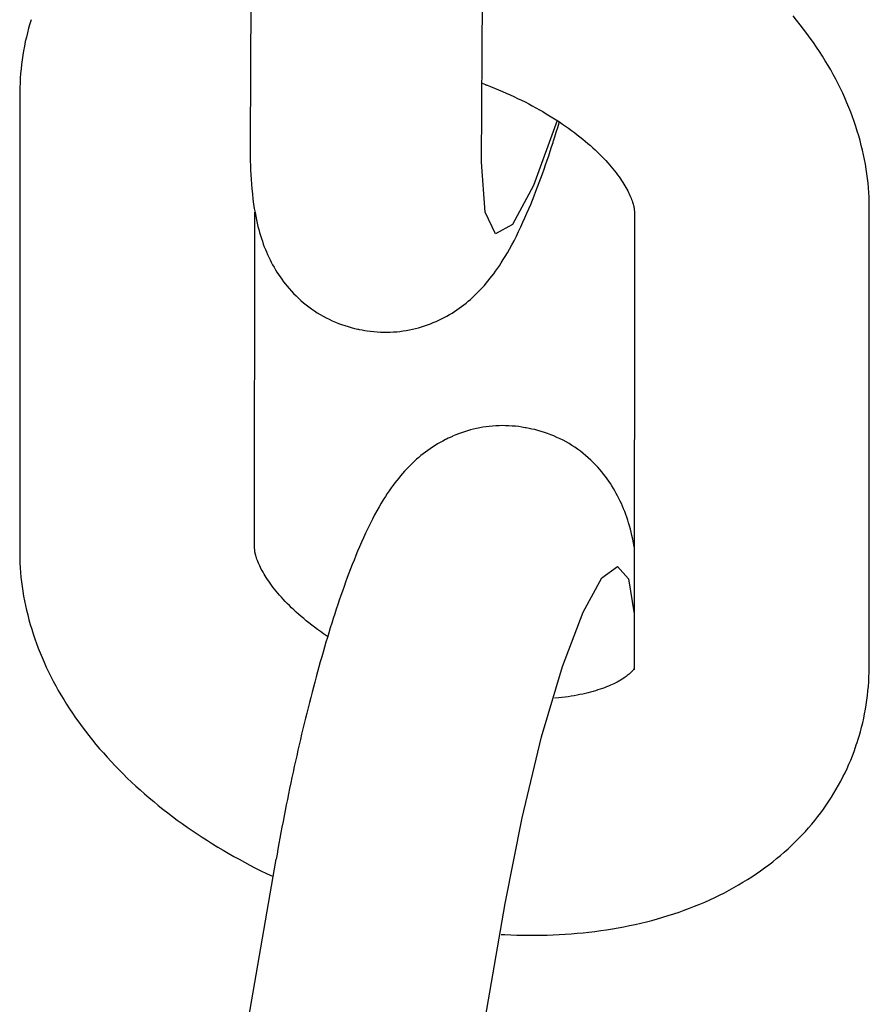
# Model space of a CAD drawing. Extents: x 990 to 4202, y -422 to 622.
# Tile 64 of 200: x 1466.907 to 1467.333, y -95.26 to -94.766. Entities that reach past the tile are written whole.
import ezdxf

# ---------------------------------------------------------------- set-up
doc = ezdxf.new("R2010")
doc.units = 0
doc.header["$MEASUREMENT"] = 0
doc.layers.add('SPILL-BUCKET', color=1, linetype='CONTINUOUS')

msp = doc.modelspace()

# ---------------------------------------------------------------- linework, layer by layer
at = {"layer": 'SPILL-BUCKET', "color": 1, "linetype": 'Continuous'}
for p, q in [((1467.02399, -94.59976), (1467.02278, -94.82816)), ((1467.13882, -94.83777), (1467.14002, -94.61094)), ((1466.91311, -94.76638), (1466.91277, -94.76742)), ((1467.2967, -94.76668), (1467.29491, -94.7645)), ((1466.9118, -94.77066), (1466.91121, -94.77289)), ((1466.91245, -94.76845), (1466.9118, -94.77066)), ((1466.91277, -94.76742), (1466.91245, -94.76845)), ((1467.29846, -94.76888), (1467.2967, -94.76668)), ((1467.30018, -94.77109), (1467.29846, -94.76888)), ((1467.30186, -94.77332), (1467.30018, -94.77109)), ((1466.91066, -94.77513), (1466.91014, -94.77738)), ((1466.91121, -94.77289), (1466.91066, -94.77513)), ((1467.30349, -94.77556), (1467.30186, -94.77332)), ((1467.30509, -94.77782), (1467.30349, -94.77556)), ((1466.90968, -94.77964), (1466.90925, -94.7819)), ((1466.91014, -94.77738), (1466.90968, -94.77964)), ((1467.30665, -94.78008), (1467.30509, -94.77782)), ((1467.30816, -94.78236), (1467.30665, -94.78008)), ((1466.90888, -94.78418), (1466.90854, -94.78646)), ((1466.90925, -94.7819), (1466.90888, -94.78418)), ((1467.30963, -94.78465), (1467.30816, -94.78236)), ((1467.31105, -94.78695), (1467.30963, -94.78465)), ((1466.908, -94.79106), (1466.9078, -94.79337)), ((1466.90825, -94.78876), (1466.908, -94.79106)), ((1466.90854, -94.78646), (1466.90825, -94.78876)), ((1467.31244, -94.78925), (1467.31105, -94.78695)), ((1467.31378, -94.79157), (1467.31244, -94.78925)), ((1466.90764, -94.79569), (1466.90752, -94.79801)), ((1466.9078, -94.79337), (1466.90764, -94.79569)), ((1467.31507, -94.79389), (1467.31378, -94.79157)), ((1467.31633, -94.79622), (1467.31507, -94.79389)), ((1466.90745, -94.80034), (1466.90743, -94.8016)), ((1466.90752, -94.79801), (1466.90745, -94.80034)), ((1467.13903, -94.79826), (1467.14329, -94.79989)), ((1467.14067, -94.7989), (1467.14129, -94.79913)), ((1467.14329, -94.79989), (1467.14528, -94.80068)), ((1467.14528, -94.80068), (1467.14726, -94.80148)), ((1467.31753, -94.79856), (1467.31633, -94.79622)), ((1467.31869, -94.80091), (1467.31753, -94.79856)), ((1467.31981, -94.80325), (1467.31869, -94.80091)), ((1466.90743, -94.80287), (1466.90737, -94.93804)), ((1466.90743, -94.8016), (1466.90743, -94.80287)), ((1467.14726, -94.80148), (1467.14922, -94.8023)), ((1467.14922, -94.8023), (1467.15116, -94.80315)), ((1467.15116, -94.80315), (1467.15309, -94.80401)), ((1467.15309, -94.80401), (1467.15499, -94.80488)), ((1467.15499, -94.80488), (1467.15689, -94.80578)), ((1467.15689, -94.80578), (1467.15876, -94.80669)), ((1467.32088, -94.80561), (1467.31981, -94.80325)), ((1467.32191, -94.80797), (1467.32088, -94.80561)), ((1467.15876, -94.80669), (1467.16061, -94.80761)), ((1467.16061, -94.80761), (1467.16244, -94.80856)), ((1467.16244, -94.80856), (1467.16425, -94.80951)), ((1467.16425, -94.80951), (1467.16603, -94.81048)), ((1467.16603, -94.81048), (1467.16779, -94.81147)), ((1467.3229, -94.81034), (1467.32191, -94.80797)), ((1467.32383, -94.8127), (1467.3229, -94.81034)), ((1467.16779, -94.81147), (1467.16952, -94.81246)), ((1467.16952, -94.81246), (1467.17124, -94.81347)), ((1467.17124, -94.81347), (1467.17292, -94.81449)), ((1467.17292, -94.81449), (1467.17458, -94.81552)), ((1467.17458, -94.81552), (1467.1762, -94.81655)), ((1467.32473, -94.81507), (1467.32383, -94.8127)), ((1467.32557, -94.81744), (1467.32473, -94.81507)), ((1467.17673, -94.81694), (1467.16491, -94.84947)), ((1467.1762, -94.81655), (1467.1778, -94.8176)), ((1467.17625, -94.82277), (1467.17699, -94.82042)), ((1467.17699, -94.82042), (1467.17772, -94.81805)), ((1467.17772, -94.81805), (1467.17784, -94.81763)), ((1467.1778, -94.8176), (1467.17937, -94.81866)), ((1467.17937, -94.81866), (1467.18091, -94.81972)), ((1467.18091, -94.81972), (1467.18242, -94.82079)), ((1467.18242, -94.82079), (1467.1839, -94.82187)), ((1467.32638, -94.81982), (1467.32557, -94.81744)), ((1467.32713, -94.82219), (1467.32638, -94.81982)), ((1467.1749, -94.82701), (1467.1755, -94.82513)), ((1467.1755, -94.82513), (1467.17588, -94.82395)), ((1467.17588, -94.82395), (1467.17625, -94.82277)), ((1467.1839, -94.82187), (1467.18535, -94.82295)), ((1467.18535, -94.82295), (1467.18676, -94.82403)), ((1467.18676, -94.82403), (1467.18814, -94.82512)), ((1467.18814, -94.82512), (1467.18949, -94.8262)), ((1467.32785, -94.82457), (1467.32713, -94.82219)), ((1467.32851, -94.82694), (1467.32785, -94.82457)), ((1467.02278, -94.82816), (1467.02278, -94.82924)), ((1467.02278, -94.82924), (1467.02278, -94.83031)), ((1467.02278, -94.83031), (1467.02279, -94.8326)), ((1467.1732, -94.83225), (1467.17391, -94.83009)), ((1467.17391, -94.83009), (1467.17462, -94.82791)), ((1467.17462, -94.82791), (1467.17476, -94.82746)), ((1467.17476, -94.82746), (1467.1749, -94.82701)), ((1467.18949, -94.8262), (1467.1908, -94.82729)), ((1467.1908, -94.82729), (1467.19209, -94.82839)), ((1467.19209, -94.82839), (1467.19333, -94.82947)), ((1467.19333, -94.82947), (1467.19454, -94.83056)), ((1467.19454, -94.83056), (1467.19571, -94.83165)), ((1467.32913, -94.82933), (1467.32851, -94.82694)), ((1467.32971, -94.8317), (1467.32913, -94.82933)), ((1467.02279, -94.8326), (1467.02282, -94.83485)), ((1467.02282, -94.83485), (1467.02287, -94.83714)), ((1467.17168, -94.8368), (1467.17244, -94.83454)), ((1467.17244, -94.83454), (1467.1732, -94.83225)), ((1467.19571, -94.83165), (1467.19685, -94.83273)), ((1467.19685, -94.83273), (1467.19796, -94.83381)), ((1467.19796, -94.83381), (1467.19903, -94.83488)), ((1467.19903, -94.83488), (1467.20005, -94.83594)), ((1467.33024, -94.83408), (1467.32971, -94.8317)), ((1467.33073, -94.83645), (1467.33024, -94.83408)), ((1467.02287, -94.83714), (1467.02294, -94.83939)), ((1467.02294, -94.83939), (1467.02303, -94.84171)), ((1467.14055, -94.86285), (1467.13882, -94.83777)), ((1467.17012, -94.8413), (1467.1709, -94.83907)), ((1467.1709, -94.83907), (1467.17168, -94.8368)), ((1467.20005, -94.83594), (1467.20105, -94.837)), ((1467.20105, -94.837), (1467.20201, -94.83805)), ((1467.20201, -94.83805), (1467.20293, -94.8391)), ((1467.20293, -94.8391), (1467.20381, -94.84013)), ((1467.20381, -94.84013), (1467.20466, -94.84115)), ((1467.33117, -94.83883), (1467.33073, -94.83645)), ((1467.33157, -94.8412), (1467.33117, -94.83883)), ((1467.02303, -94.84171), (1467.02314, -94.844)), ((1467.02314, -94.844), (1467.02329, -94.84637)), ((1467.16853, -94.84575), (1467.16932, -94.84354)), ((1467.16932, -94.84354), (1467.17012, -94.8413)), ((1467.20466, -94.84115), (1467.20547, -94.84215)), ((1467.20547, -94.84215), (1467.20625, -94.84315)), ((1467.20625, -94.84315), (1467.20699, -94.84413)), ((1467.20699, -94.84413), (1467.20769, -94.84509)), ((1467.20769, -94.84509), (1467.20836, -94.84604)), ((1467.33192, -94.84357), (1467.33157, -94.8412)), ((1467.33223, -94.84594), (1467.33192, -94.84357)), ((1467.02329, -94.84637), (1467.02346, -94.84873)), ((1467.02346, -94.84873), (1467.02368, -94.8512)), ((1467.16491, -94.84947), (1467.15427, -94.86901)), ((1467.16604, -94.85237), (1467.16689, -94.85016)), ((1467.16689, -94.85016), (1467.16771, -94.84797)), ((1467.16771, -94.84797), (1467.16853, -94.84575)), ((1467.20836, -94.84604), (1467.20899, -94.84697)), ((1467.20899, -94.84697), (1467.20959, -94.84789)), ((1467.20959, -94.84789), (1467.21015, -94.84878)), ((1467.21015, -94.84878), (1467.21068, -94.84966)), ((1467.21068, -94.84966), (1467.21118, -94.85051)), ((1467.33249, -94.8483), (1467.33223, -94.84594)), ((1467.33271, -94.85066), (1467.33249, -94.8483)), ((1467.02368, -94.8512), (1467.02393, -94.85366)), ((1467.02393, -94.85366), (1467.02423, -94.85625)), ((1467.16432, -94.85676), (1467.1652, -94.85455)), ((1467.1652, -94.85455), (1467.16604, -94.85237)), ((1467.21118, -94.85051), (1467.21164, -94.85135)), ((1467.21164, -94.85135), (1467.21207, -94.85216)), ((1467.21207, -94.85216), (1467.21247, -94.85294)), ((1467.21247, -94.85294), (1467.21284, -94.85371)), ((1467.21284, -94.85371), (1467.21318, -94.85445)), ((1467.21318, -94.85445), (1467.21349, -94.85516)), ((1467.21349, -94.85516), (1467.21377, -94.85585)), ((1467.33288, -94.85302), (1467.33271, -94.85066)), ((1467.33301, -94.85538), (1467.33288, -94.85302)), ((1467.3331, -94.85773), (1467.33301, -94.85538)), ((1467.02423, -94.85625), (1467.02458, -94.85883)), ((1467.02458, -94.85883), (1467.0249, -94.8609)), ((1467.16251, -94.86118), (1467.16343, -94.85894)), ((1467.16343, -94.85894), (1467.16432, -94.85676)), ((1467.21377, -94.85585), (1467.21403, -94.85651)), ((1467.21403, -94.85651), (1467.21426, -94.85715)), ((1467.21426, -94.85715), (1467.21446, -94.85775)), ((1467.21446, -94.85775), (1467.21464, -94.85833)), ((1467.21464, -94.85833), (1467.2148, -94.85888)), ((1467.2148, -94.85888), (1467.21494, -94.8594)), ((1467.21494, -94.8594), (1467.21505, -94.85989)), ((1467.21505, -94.85989), (1467.21515, -94.86035)), ((1467.33313, -94.85941), (1467.3331, -94.85773)), ((1467.33314, -94.86108), (1467.33313, -94.85941)), ((1467.0249, -94.8609), (1467.02526, -94.86297)), ((1467.02506, -95.0311), (1467.02514, -94.86285)), ((1467.02526, -94.86297), (1467.0256, -94.86481)), ((1467.0256, -94.86481), (1467.02598, -94.86665)), ((1467.14587, -94.87362), (1467.14055, -94.86285)), ((1467.16057, -94.86565), (1467.16157, -94.86337)), ((1467.16157, -94.86337), (1467.16251, -94.86118)), ((1467.21515, -94.86035), (1467.21523, -94.86078)), ((1467.21523, -94.86078), (1467.21529, -94.86118)), ((1467.21529, -94.86118), (1467.21534, -94.86155)), ((1467.2154, -94.86267), (1467.2153, -95.0909)), ((1467.21534, -94.86155), (1467.21537, -94.86189)), ((1467.21537, -94.86189), (1467.21539, -94.8622)), ((1467.21539, -94.8622), (1467.2154, -94.86245)), ((1467.2154, -94.86245), (1467.2154, -94.86267)), ((1467.33304, -95.0909), (1467.33314, -94.86108)), ((1467.02598, -94.86665), (1467.02635, -94.86831)), ((1467.02635, -94.86831), (1467.02676, -94.86998)), ((1467.02676, -94.86998), (1467.02716, -94.87152)), ((1467.15427, -94.86901), (1467.14587, -94.87362)), ((1467.15849, -94.87023), (1467.15957, -94.86789)), ((1467.15957, -94.86789), (1467.16057, -94.86565)), ((1467.02716, -94.87152), (1467.02759, -94.87307)), ((1467.02759, -94.87307), (1467.02801, -94.87453)), ((1467.02801, -94.87453), (1467.02847, -94.87599)), ((1467.15507, -94.87714), (1467.15625, -94.87485)), ((1467.15625, -94.87485), (1467.15739, -94.87252)), ((1467.15739, -94.87252), (1467.15849, -94.87023)), ((1467.02847, -94.87599), (1467.02894, -94.87738)), ((1467.02894, -94.87738), (1467.02943, -94.87877)), ((1467.02943, -94.87877), (1467.02993, -94.88011)), ((1467.15281, -94.88133), (1467.15396, -94.87925)), ((1467.15396, -94.87925), (1467.15507, -94.87714)), ((1467.02993, -94.88011), (1467.03046, -94.88146)), ((1467.03046, -94.88146), (1467.031, -94.88277)), ((1467.031, -94.88277), (1467.03158, -94.88408)), ((1467.03158, -94.88408), (1467.03217, -94.88536)), ((1467.15069, -94.885), (1467.15176, -94.88317)), ((1467.15176, -94.88317), (1467.15281, -94.88133)), ((1467.03217, -94.88536), (1467.03279, -94.88664)), ((1467.03279, -94.88664), (1467.03343, -94.8879)), ((1467.03343, -94.8879), (1467.0341, -94.88916)), ((1467.0341, -94.88916), (1467.03479, -94.8904)), ((1467.14676, -94.89109), (1467.14774, -94.88965)), ((1467.14774, -94.88965), (1467.14868, -94.88821)), ((1467.14868, -94.88821), (1467.1497, -94.88661)), ((1467.1497, -94.88661), (1467.15069, -94.885)), ((1467.03479, -94.8904), (1467.03552, -94.89163)), ((1467.03552, -94.89163), (1467.03627, -94.89285)), ((1467.03627, -94.89285), (1467.03705, -94.89407)), ((1467.03705, -94.89407), (1467.03786, -94.89527)), ((1467.14397, -94.89492), (1467.14488, -94.89371)), ((1467.14488, -94.89371), (1467.14584, -94.8924)), ((1467.14584, -94.8924), (1467.14676, -94.89109)), ((1467.03786, -94.89527), (1467.0387, -94.89646)), ((1467.0387, -94.89646), (1467.03957, -94.89764)), ((1467.03957, -94.89764), (1467.04048, -94.89881)), ((1467.04048, -94.89881), (1467.04141, -94.89996)), ((1467.13926, -94.90057), (1467.14022, -94.89949)), ((1467.14022, -94.89949), (1467.14116, -94.89841)), ((1467.14116, -94.89841), (1467.14211, -94.89727)), ((1467.14211, -94.89727), (1467.14302, -94.89613)), ((1467.14302, -94.89613), (1467.14397, -94.89492)), ((1467.04141, -94.89996), (1467.04237, -94.9011)), ((1467.04237, -94.9011), (1467.04348, -94.90234)), ((1467.04348, -94.90234), (1467.04463, -94.90356)), ((1467.04463, -94.90356), (1467.04582, -94.90476)), ((1467.13428, -94.90556), (1467.13531, -94.9046)), ((1467.13531, -94.9046), (1467.13633, -94.90362)), ((1467.13633, -94.90362), (1467.13731, -94.90263)), ((1467.13731, -94.90263), (1467.1383, -94.9016)), ((1467.1383, -94.9016), (1467.13926, -94.90057)), ((1467.04582, -94.90476), (1467.04704, -94.90593)), ((1467.04704, -94.90593), (1467.0483, -94.90707)), ((1467.0483, -94.90707), (1467.04959, -94.90818)), ((1467.04959, -94.90818), (1467.05091, -94.90926)), ((1467.05091, -94.90926), (1467.05226, -94.9103)), ((1467.12881, -94.91009), (1467.12995, -94.90922)), ((1467.12995, -94.90922), (1467.13106, -94.90833)), ((1467.13106, -94.90833), (1467.13216, -94.90742)), ((1467.13216, -94.90742), (1467.13323, -94.90651)), ((1467.13323, -94.90651), (1467.13428, -94.90556)), ((1467.05226, -94.9103), (1467.05364, -94.9113)), ((1467.05364, -94.9113), (1467.05505, -94.91227)), ((1467.05505, -94.91227), (1467.05648, -94.9132)), ((1467.05648, -94.9132), (1467.05794, -94.91409)), ((1467.05794, -94.91409), (1467.05942, -94.91493)), ((1467.12144, -94.91486), (1467.12273, -94.91412)), ((1467.12273, -94.91412), (1467.124, -94.91336)), ((1467.124, -94.91336), (1467.12524, -94.91257)), ((1467.12524, -94.91257), (1467.12645, -94.91176)), ((1467.12645, -94.91176), (1467.12764, -94.91093)), ((1467.12764, -94.91093), (1467.12881, -94.91009)), ((1467.05942, -94.91493), (1467.06092, -94.91574)), ((1467.06092, -94.91574), (1467.06244, -94.9165)), ((1467.06244, -94.9165), (1467.06398, -94.91722)), ((1467.06398, -94.91722), (1467.06554, -94.9179)), ((1467.06554, -94.9179), (1467.06711, -94.91853)), ((1467.06711, -94.91853), (1467.06869, -94.91912)), ((1467.06869, -94.91912), (1467.0703, -94.91966)), ((1467.11026, -94.91979), (1467.11174, -94.91928)), ((1467.11174, -94.91928), (1467.11319, -94.91874)), ((1467.11319, -94.91874), (1467.11462, -94.91817)), ((1467.11462, -94.91817), (1467.11603, -94.91756)), ((1467.11603, -94.91756), (1467.11742, -94.91693)), ((1467.11742, -94.91693), (1467.11878, -94.91627)), ((1467.11878, -94.91627), (1467.12012, -94.91558)), ((1467.12012, -94.91558), (1467.12144, -94.91486)), ((1467.0703, -94.91966), (1467.0719, -94.92015)), ((1467.0719, -94.92015), (1467.07352, -94.92061)), ((1467.07352, -94.92061), (1467.07515, -94.92102)), ((1467.07515, -94.92102), (1467.07678, -94.92138)), ((1467.07678, -94.92138), (1467.07716, -94.92145)), ((1467.07716, -94.92145), (1467.07754, -94.92152)), ((1467.07754, -94.92153), (1467.07899, -94.92181)), ((1467.07899, -94.9218), (1467.08026, -94.92204)), ((1467.08026, -94.92204), (1467.08152, -94.92225)), ((1467.08152, -94.92225), (1467.08316, -94.92248)), ((1467.08316, -94.92248), (1467.08481, -94.92266)), ((1467.08481, -94.92266), (1467.08646, -94.92279)), ((1467.08646, -94.92279), (1467.0881, -94.92288)), ((1467.0881, -94.92288), (1467.08974, -94.92293)), ((1467.08974, -94.92293), (1467.09138, -94.92294)), ((1467.09138, -94.92294), (1467.09301, -94.9229)), ((1467.09301, -94.9229), (1467.09464, -94.92282)), ((1467.09464, -94.92282), (1467.09626, -94.92269)), ((1467.09626, -94.92269), (1467.09786, -94.92253)), ((1467.09786, -94.92253), (1467.09946, -94.92232)), ((1467.09946, -94.92232), (1467.10105, -94.92208)), ((1467.10105, -94.92208), (1467.10262, -94.92179)), ((1467.10262, -94.92179), (1467.10418, -94.92146)), ((1467.10418, -94.92146), (1467.10573, -94.9211)), ((1467.10573, -94.9211), (1467.10726, -94.9207)), ((1467.10726, -94.9207), (1467.10877, -94.92026)), ((1467.10877, -94.92026), (1467.11026, -94.91979)), ((1466.90737, -94.93804), (1466.90733, -95.03268)), ((1467.12876, -94.97333), (1467.1273, -94.97387)), ((1467.13024, -94.97284), (1467.12876, -94.97333)), ((1467.13174, -94.97237), (1467.13024, -94.97284)), ((1467.13326, -94.97194), (1467.13174, -94.97237)), ((1467.1348, -94.97154), (1467.13326, -94.97194)), ((1467.13635, -94.97119), (1467.1348, -94.97154)), ((1467.13791, -94.97087), (1467.13635, -94.97119)), ((1467.13949, -94.97059), (1467.13791, -94.97087)), ((1467.14108, -94.97035), (1467.13949, -94.97059)), ((1467.14269, -94.97015), (1467.14108, -94.97035)), ((1467.1443, -94.96999), (1467.14269, -94.97015)), ((1467.14592, -94.96988), (1467.1443, -94.96999)), ((1467.14755, -94.96981), (1467.14592, -94.96988)), ((1467.14919, -94.96977), (1467.14755, -94.96981)), ((1467.15083, -94.96979), (1467.14919, -94.96977)), ((1467.15247, -94.96984), (1467.15083, -94.96979)), ((1467.15412, -94.96995), (1467.15247, -94.96984)), ((1467.15577, -94.97009), (1467.15412, -94.96995)), ((1467.15742, -94.97028), (1467.15577, -94.97009)), ((1467.15907, -94.97051), (1467.15742, -94.97028)), ((1467.16071, -94.9708), (1467.15907, -94.97051)), ((1467.16093, -94.97085), (1467.16071, -94.9708)), ((1467.16116, -94.97089), (1467.16093, -94.97085)), ((1467.16261, -94.97116), (1467.16116, -94.97088)), ((1467.16403, -94.97146), (1467.16261, -94.97117)), ((1467.16544, -94.97177), (1467.16403, -94.97146)), ((1467.16707, -94.97219), (1467.16544, -94.97177)), ((1467.16869, -94.97265), (1467.16707, -94.97219)), ((1467.1703, -94.97316), (1467.16869, -94.97265)), ((1467.17189, -94.97371), (1467.1703, -94.97316)), ((1467.17348, -94.97431), (1467.17189, -94.97371)), ((1467.11806, -94.97822), (1467.11677, -94.97896)), ((1467.11939, -94.97749), (1467.11806, -94.97822)), ((1467.12074, -94.97679), (1467.11939, -94.97749)), ((1467.12116, -94.97658), (1467.12074, -94.97679)), ((1467.1221, -94.97611), (1467.12116, -94.97658)), ((1467.12304, -94.97566), (1467.1221, -94.97611)), ((1467.12422, -94.97513), (1467.12304, -94.97566)), ((1467.12586, -94.97444), (1467.12432, -94.97509)), ((1467.1273, -94.97387), (1467.12586, -94.97444)), ((1467.17505, -94.97495), (1467.17348, -94.97431)), ((1467.17661, -94.97563), (1467.17505, -94.97495)), ((1467.17815, -94.97636), (1467.17661, -94.97563)), ((1467.17967, -94.97713), (1467.17815, -94.97636)), ((1467.18117, -94.97795), (1467.17967, -94.97713)), ((1467.18265, -94.9788), (1467.18117, -94.97795)), ((1467.11069, -94.98303), (1467.10954, -94.98391)), ((1467.11185, -94.98218), (1467.11069, -94.98303)), ((1467.11305, -94.98134), (1467.11185, -94.98218)), ((1467.11426, -94.98053), (1467.11305, -94.98134)), ((1467.11551, -94.97973), (1467.11426, -94.98053)), ((1467.11677, -94.97896), (1467.11551, -94.97973)), ((1467.1841, -94.9797), (1467.18265, -94.9788)), ((1467.18553, -94.98063), (1467.1841, -94.9797)), ((1467.18693, -94.98161), (1467.18553, -94.98063)), ((1467.18831, -94.98262), (1467.18693, -94.98161)), ((1467.18966, -94.98367), (1467.18831, -94.98262)), ((1467.10416, -94.98857), (1467.10314, -94.98957)), ((1467.10519, -94.98761), (1467.10416, -94.98857)), ((1467.10625, -94.98665), (1467.10519, -94.98761)), ((1467.10733, -94.98572), (1467.10625, -94.98665)), ((1467.10843, -94.9848), (1467.10733, -94.98572)), ((1467.10954, -94.98391), (1467.10843, -94.9848)), ((1467.19098, -94.98475), (1467.18966, -94.98367)), ((1467.19226, -94.98586), (1467.19098, -94.98475)), ((1467.19351, -94.98701), (1467.19226, -94.98586)), ((1467.19473, -94.98819), (1467.19351, -94.98701)), ((1467.19591, -94.98939), (1467.19473, -94.98819)), ((1467.10018, -94.99266), (1467.09921, -94.99376)), ((1467.10115, -94.99162), (1467.10018, -94.99266)), ((1467.10214, -94.99057), (1467.10115, -94.99162)), ((1467.10314, -94.98957), (1467.10214, -94.99057)), ((1467.19705, -94.99061), (1467.19591, -94.98939)), ((1467.19805, -94.99174), (1467.19705, -94.99061)), ((1467.19902, -94.99287), (1467.19805, -94.99174)), ((1467.19995, -94.99403), (1467.19902, -94.99287)), ((1467.09541, -94.99842), (1467.09448, -94.99966)), ((1467.09637, -94.99718), (1467.09541, -94.99842)), ((1467.0973, -94.99602), (1467.09637, -94.99718)), ((1467.09826, -94.99486), (1467.0973, -94.99602)), ((1467.09921, -94.99376), (1467.09826, -94.99486)), ((1467.20085, -94.9952), (1467.19995, -94.99403)), ((1467.20173, -94.99638), (1467.20085, -94.9952)), ((1467.20257, -94.99757), (1467.20173, -94.99638)), ((1467.20338, -94.99878), (1467.20257, -94.99757)), ((1467.09257, -95.00235), (1467.09157, -95.00382)), ((1467.09351, -95.001), (1467.09257, -95.00235)), ((1467.09448, -94.99966), (1467.09351, -95.001)), ((1467.20417, -95), (1467.20338, -94.99878)), ((1467.20492, -95.00123), (1467.20417, -95)), ((1467.20565, -95.00246), (1467.20492, -95.00123)), ((1467.20635, -95.00372), (1467.20565, -95.00246)), ((1467.08957, -95.00695), (1467.08856, -95.00862)), ((1467.09061, -95.0053), (1467.08957, -95.00695)), ((1467.09157, -95.00382), (1467.09061, -95.0053)), ((1467.20702, -95.00498), (1467.20635, -95.00372)), ((1467.20767, -95.00626), (1467.20702, -95.00498)), ((1467.20829, -95.00753), (1467.20767, -95.00626)), ((1467.20889, -95.00884), (1467.20829, -95.00753)), ((1467.08638, -95.01239), (1467.08522, -95.01453)), ((1467.08746, -95.0105), (1467.08638, -95.01239)), ((1467.08856, -95.00862), (1467.08746, -95.0105)), ((1467.20946, -95.01015), (1467.20889, -95.00884)), ((1467.21002, -95.01149), (1467.20946, -95.01015)), ((1467.21055, -95.01283), (1467.21002, -95.01149)), ((1467.21107, -95.01422), (1467.21055, -95.01283)), ((1467.08409, -95.01669), (1467.08292, -95.01899)), ((1467.08522, -95.01453), (1467.08409, -95.01669)), ((1467.21156, -95.0156), (1467.21107, -95.01422)), ((1467.21204, -95.01706), (1467.21156, -95.0156)), ((1467.2125, -95.0185), (1467.21204, -95.01706)), ((1467.08177, -95.02134), (1467.08068, -95.02363)), ((1467.08292, -95.01899), (1467.08177, -95.02134)), ((1467.21295, -95.02003), (1467.2125, -95.0185)), ((1467.21337, -95.02156), (1467.21295, -95.02003)), ((1467.2138, -95.02321), (1467.21337, -95.02156)), ((1467.07961, -95.02596), (1467.07861, -95.0282)), ((1467.08068, -95.02363), (1467.07961, -95.02596)), ((1467.21419, -95.02484), (1467.2138, -95.02321)), ((1467.2146, -95.02664), (1467.21419, -95.02484)), ((1467.21496, -95.02843), (1467.2146, -95.02664)), ((1466.90733, -95.03268), (1466.90733, -95.03278)), ((1466.90733, -95.03278), (1466.90733, -95.03288)), ((1466.90733, -95.03288), (1466.90734, -95.03456)), ((1467.02506, -95.03132), (1467.02506, -95.0311)), ((1467.02508, -95.03157), (1467.02506, -95.03132)), ((1467.0251, -95.03188), (1467.02508, -95.03157)), ((1467.02513, -95.03222), (1467.0251, -95.03188)), ((1467.02518, -95.03259), (1467.02513, -95.03222)), ((1467.02524, -95.03299), (1467.02518, -95.03259)), ((1467.07669, -95.03267), (1467.07577, -95.03491)), ((1467.07763, -95.03047), (1467.07669, -95.03267)), ((1467.07861, -95.0282), (1467.07763, -95.03047)), ((1467.21535, -95.03048), (1467.21496, -95.02843)), ((1466.90734, -95.03456), (1466.90737, -95.03623)), ((1466.90737, -95.03623), (1466.90745, -95.03859)), ((1467.02532, -95.03342), (1467.02524, -95.03299)), ((1467.02542, -95.03388), (1467.02532, -95.03342)), ((1467.02553, -95.03437), (1467.02542, -95.03388)), ((1467.02567, -95.03489), (1467.02553, -95.03437)), ((1467.02582, -95.03544), (1467.02567, -95.03489)), ((1467.026, -95.03602), (1467.02582, -95.03544)), ((1467.02621, -95.03662), (1467.026, -95.03602)), ((1467.02644, -95.03726), (1467.02621, -95.03662)), ((1467.02669, -95.03792), (1467.02644, -95.03726)), ((1467.07488, -95.0371), (1467.074, -95.03932)), ((1467.07577, -95.03491), (1467.07488, -95.0371)), ((1466.90745, -95.03859), (1466.90758, -95.04094)), ((1466.90758, -95.04094), (1466.90776, -95.0433)), ((1467.02697, -95.03861), (1467.02669, -95.03792)), ((1467.02728, -95.03932), (1467.02697, -95.03861)), ((1467.02762, -95.04006), (1467.02728, -95.03932)), ((1467.02799, -95.04082), (1467.02762, -95.04006)), ((1467.02839, -95.04161), (1467.02799, -95.04082)), ((1467.02882, -95.04242), (1467.02839, -95.04161)), ((1467.02929, -95.04326), (1467.02882, -95.04242)), ((1467.07316, -95.04151), (1467.07231, -95.04373)), ((1467.074, -95.03932), (1467.07316, -95.04151)), ((1467.19911, -95.04609), (1467.20689, -95.04041)), ((1467.20689, -95.04041), (1467.21243, -95.04657)), ((1466.90776, -95.0433), (1466.90798, -95.04566)), ((1466.90798, -95.04566), (1466.90824, -95.04803)), ((1467.02978, -95.04411), (1467.02929, -95.04326)), ((1467.03031, -95.04499), (1467.02978, -95.04411)), ((1467.03088, -95.04588), (1467.03031, -95.04499)), ((1467.03148, -95.0468), (1467.03088, -95.04588)), ((1467.03211, -95.04773), (1467.03148, -95.0468)), ((1467.03278, -95.04868), (1467.03211, -95.04773)), ((1467.07149, -95.04593), (1467.07067, -95.04817)), ((1467.07231, -95.04373), (1467.07149, -95.04593)), ((1467.18969, -95.0632), (1467.19911, -95.04609)), ((1467.21243, -95.04657), (1467.21532, -95.06413)), ((1466.90824, -95.04803), (1466.90855, -95.05039)), ((1466.90855, -95.05039), (1466.9089, -95.05276)), ((1467.03348, -95.04964), (1467.03278, -95.04868)), ((1467.03422, -95.05062), (1467.03348, -95.04964)), ((1467.03499, -95.05162), (1467.03422, -95.05062)), ((1467.03581, -95.05262), (1467.03499, -95.05162)), ((1467.03666, -95.05364), (1467.03581, -95.05262)), ((1467.06908, -95.05265), (1467.06829, -95.0549)), ((1467.06987, -95.05039), (1467.06908, -95.05265)), ((1467.07067, -95.04817), (1467.06987, -95.05039)), ((1466.9089, -95.05276), (1466.9093, -95.05513)), ((1466.9093, -95.05513), (1466.90974, -95.05751)), ((1466.90974, -95.05751), (1466.91022, -95.05988)), ((1467.03754, -95.05467), (1467.03666, -95.05364)), ((1467.03846, -95.05571), (1467.03754, -95.05467)), ((1467.03942, -95.05676), (1467.03846, -95.05571)), ((1467.04041, -95.05782), (1467.03942, -95.05676)), ((1467.06751, -95.05718), (1467.06675, -95.05945)), ((1467.06829, -95.0549), (1467.06751, -95.05718)), ((1466.91022, -95.05988), (1466.91076, -95.06226)), ((1466.91076, -95.06226), (1466.91133, -95.06464)), ((1467.04144, -95.05889), (1467.04041, -95.05782)), ((1467.04251, -95.05996), (1467.04144, -95.05889)), ((1467.04361, -95.06104), (1467.04251, -95.05996)), ((1467.04475, -95.06212), (1467.04361, -95.06104)), ((1467.04592, -95.06321), (1467.04475, -95.06212)), ((1467.06598, -95.06176), (1467.06523, -95.06407)), ((1467.06675, -95.05945), (1467.06598, -95.06176)), ((1466.91133, -95.06464), (1466.91195, -95.06702)), ((1466.91195, -95.06702), (1466.91262, -95.06939)), ((1467.04714, -95.06429), (1467.04592, -95.06321)), ((1467.04838, -95.06538), (1467.04714, -95.06429)), ((1467.04966, -95.06647), (1467.04838, -95.06538)), ((1467.05097, -95.06756), (1467.04966, -95.06647)), ((1467.06448, -95.06641), (1467.06374, -95.06875)), ((1467.06523, -95.06407), (1467.06448, -95.06641)), ((1467.17935, -95.09042), (1467.18969, -95.0632)), ((1466.91262, -95.06939), (1466.91333, -95.07177)), ((1466.91333, -95.07177), (1466.91409, -95.07415)), ((1467.05232, -95.06865), (1467.05097, -95.06756)), ((1467.0537, -95.06974), (1467.05232, -95.06865)), ((1467.05512, -95.07082), (1467.0537, -95.06974)), ((1467.05656, -95.0719), (1467.05512, -95.07082)), ((1467.05804, -95.07298), (1467.05656, -95.0719)), ((1467.063, -95.07112), (1467.06227, -95.0735)), ((1467.06374, -95.06875), (1467.063, -95.07112)), ((1466.91409, -95.07415), (1466.91489, -95.07652)), ((1466.91489, -95.07652), (1466.91574, -95.07889)), ((1467.05955, -95.07405), (1467.05804, -95.07298)), ((1467.06166, -95.07549), (1467.05955, -95.07405)), ((1467.06154, -95.0759), (1467.06082, -95.07832)), ((1467.06227, -95.0735), (1467.06154, -95.0759)), ((1466.91574, -95.07889), (1466.91663, -95.08127)), ((1466.91663, -95.08127), (1466.91757, -95.08363)), ((1467.0601, -95.08075), (1467.05939, -95.0832)), ((1467.06082, -95.07832), (1467.0601, -95.08075)), ((1466.91757, -95.08363), (1466.91856, -95.086)), ((1466.91856, -95.086), (1466.91958, -95.08835)), ((1467.05868, -95.08566), (1467.05798, -95.08814)), ((1467.05939, -95.0832), (1467.05868, -95.08566)), ((1466.91958, -95.08835), (1466.92066, -95.09071)), ((1466.92066, -95.09071), (1466.92177, -95.09306)), ((1467.05728, -95.09064), (1467.05659, -95.09315)), ((1467.05798, -95.08814), (1467.05728, -95.09064)), ((1467.16888, -95.12568), (1467.17935, -95.09042)), ((1467.21491, -95.09202), (1467.21475, -95.09223)), ((1467.21506, -95.09182), (1467.21491, -95.09202)), ((1467.21517, -95.09165), (1467.21506, -95.09182)), ((1467.21529, -95.09145), (1467.21517, -95.09165)), ((1467.21518, -95.09202), (1467.21517, -95.09205)), ((1467.21519, -95.09199), (1467.21518, -95.09202)), ((1467.21522, -95.09189), (1467.21519, -95.09199)), ((1467.21524, -95.09177), (1467.21522, -95.09189)), ((1467.21526, -95.09164), (1467.21524, -95.09177)), ((1467.21528, -95.09149), (1467.21526, -95.09164)), ((1467.21529, -95.09131), (1467.21528, -95.09149)), ((1467.2153, -95.09109), (1467.21529, -95.09131)), ((1467.2153, -95.0909), (1467.2153, -95.091)), ((1467.2153, -95.091), (1467.2153, -95.09109)), ((1467.33301, -95.09343), (1467.33303, -95.09216)), ((1467.33303, -95.09216), (1467.33304, -95.0909)), ((1466.92177, -95.09306), (1466.92294, -95.0954)), ((1466.92294, -95.0954), (1466.92414, -95.09774)), ((1467.0559, -95.09568), (1467.05521, -95.09822)), ((1467.05659, -95.09315), (1467.0559, -95.09568)), ((1467.20898, -95.09699), (1467.20829, -95.0974)), ((1467.20962, -95.09658), (1467.20898, -95.09699)), ((1467.21024, -95.09618), (1467.20962, -95.09658)), ((1467.21081, -95.09579), (1467.21024, -95.09618)), ((1467.21135, -95.0954), (1467.21081, -95.09579)), ((1467.21184, -95.09502), (1467.21135, -95.0954)), ((1467.21231, -95.09465), (1467.21184, -95.09502)), ((1467.21273, -95.09429), (1467.21231, -95.09465)), ((1467.21314, -95.09394), (1467.21273, -95.09429)), ((1467.21349, -95.09361), (1467.21314, -95.09394)), ((1467.21382, -95.09328), (1467.21349, -95.09361)), ((1467.21412, -95.09298), (1467.21382, -95.09328)), ((1467.21436, -95.09271), (1467.21412, -95.09298)), ((1467.21456, -95.09247), (1467.21436, -95.09271)), ((1467.21475, -95.09223), (1467.21456, -95.09247)), ((1467.33283, -95.09808), (1467.33294, -95.09575)), ((1467.33294, -95.09575), (1467.33301, -95.09343)), ((1466.92414, -95.09774), (1466.92539, -95.10007)), ((1466.92539, -95.10007), (1466.92669, -95.10239)), ((1467.05453, -95.10078), (1467.05386, -95.10335)), ((1467.05521, -95.09822), (1467.05453, -95.10078)), ((1467.19825, -95.10184), (1467.19711, -95.10222)), ((1467.19936, -95.10146), (1467.19825, -95.10184)), ((1467.20042, -95.10107), (1467.19936, -95.10146)), ((1467.20145, -95.10067), (1467.20042, -95.10107)), ((1467.20244, -95.10027), (1467.20145, -95.10067)), ((1467.20339, -95.09987), (1467.20244, -95.10027)), ((1467.20431, -95.09946), (1467.20339, -95.09987)), ((1467.20518, -95.09905), (1467.20431, -95.09946)), ((1467.20602, -95.09863), (1467.20518, -95.09905)), ((1467.20681, -95.09822), (1467.20602, -95.09863)), ((1467.20757, -95.0978), (1467.20681, -95.09822)), ((1467.20829, -95.0974), (1467.20757, -95.0978)), ((1467.33247, -95.10271), (1467.33267, -95.1004)), ((1467.33267, -95.1004), (1467.33283, -95.09808)), ((1466.92669, -95.10239), (1466.92803, -95.10471)), ((1466.92803, -95.10471), (1466.92941, -95.10702)), ((1467.05319, -95.10593), (1467.05252, -95.10853)), ((1467.05386, -95.10335), (1467.05319, -95.10593)), ((1467.17746, -95.10616), (1467.17539, -95.10635)), ((1467.17907, -95.10598), (1467.17746, -95.10616)), ((1467.18066, -95.10578), (1467.17907, -95.10598)), ((1467.18221, -95.10557), (1467.18066, -95.10578)), ((1467.18374, -95.10534), (1467.18221, -95.10557)), ((1467.18523, -95.10509), (1467.18374, -95.10534)), ((1467.18669, -95.10482), (1467.18523, -95.10509)), ((1467.18811, -95.10454), (1467.18669, -95.10482)), ((1467.1895, -95.10425), (1467.18811, -95.10454)), ((1467.19086, -95.10394), (1467.1895, -95.10425)), ((1467.19218, -95.10362), (1467.19086, -95.10394)), ((1467.19347, -95.10328), (1467.19218, -95.10362)), ((1467.19472, -95.10294), (1467.19347, -95.10328)), ((1467.19593, -95.10258), (1467.19472, -95.10294)), ((1467.19711, -95.10222), (1467.19593, -95.10258)), ((1467.33193, -95.1073), (1467.33222, -95.10501)), ((1467.33222, -95.10501), (1467.33247, -95.10271)), ((1466.92941, -95.10702), (1466.93084, -95.10932)), ((1466.93084, -95.10932), (1466.93231, -95.1116)), ((1466.93231, -95.1116), (1466.93382, -95.11388)), ((1467.05186, -95.11114), (1467.05121, -95.11376)), ((1467.05252, -95.10853), (1467.05186, -95.11114)), ((1467.33079, -95.11413), (1467.33121, -95.11186)), ((1467.33121, -95.11186), (1467.33159, -95.10959)), ((1467.33159, -95.10959), (1467.33193, -95.1073)), ((1466.93382, -95.11388), (1466.93537, -95.11615)), ((1466.93537, -95.11615), (1466.93697, -95.1184)), ((1467.05056, -95.1164), (1467.04991, -95.11905)), ((1467.05121, -95.11376), (1467.05056, -95.1164)), ((1467.32981, -95.11864), (1467.33032, -95.11639)), ((1467.33032, -95.11639), (1467.33079, -95.11413)), ((1466.93697, -95.1184), (1466.93861, -95.12064)), ((1466.93861, -95.12064), (1466.94029, -95.12287)), ((1467.04928, -95.12171), (1467.04864, -95.12438)), ((1467.04991, -95.11905), (1467.04928, -95.12171)), ((1467.32866, -95.12311), (1467.32926, -95.12088)), ((1467.32926, -95.12088), (1467.32981, -95.11864)), ((1466.94029, -95.12287), (1466.942, -95.12508)), ((1466.942, -95.12508), (1466.94376, -95.12728)), ((1467.04864, -95.12438), (1467.04801, -95.12706)), ((1467.15909, -95.16627), (1467.16888, -95.12568)), ((1467.32751, -95.1269), (1467.32802, -95.12532)), ((1467.32802, -95.12532), (1467.32866, -95.12311)), ((1466.94376, -95.12728), (1466.94556, -95.12946)), ((1466.94556, -95.12946), (1466.9474, -95.13163)), ((1466.9474, -95.13163), (1466.94927, -95.13378)), ((1467.04739, -95.12975), (1467.04677, -95.13244)), ((1467.04801, -95.12706), (1467.04739, -95.12975)), ((1467.32548, -95.13302), (1467.32625, -95.13084)), ((1467.32625, -95.13084), (1467.32663, -95.12967)), ((1467.32663, -95.12967), (1467.32699, -95.12851)), ((1467.32699, -95.12851), (1467.32751, -95.1269)), ((1466.94927, -95.13378), (1466.95118, -95.13592)), ((1466.95118, -95.13592), (1466.95313, -95.13803)), ((1467.04616, -95.13515), (1467.04555, -95.13787)), ((1467.04677, -95.13244), (1467.04616, -95.13515)), ((1467.3238, -95.13733), (1467.32466, -95.13518)), ((1467.32466, -95.13518), (1467.32548, -95.13302)), ((1466.95313, -95.13803), (1466.95511, -95.14014)), ((1466.95511, -95.14014), (1466.95713, -95.14221)), ((1467.04495, -95.14059), (1467.04436, -95.14332)), ((1467.04555, -95.13787), (1467.04495, -95.14059)), ((1467.32196, -95.14159), (1467.3229, -95.13946)), ((1467.3229, -95.13946), (1467.3238, -95.13733)), ((1466.95713, -95.14221), (1466.95919, -95.14428)), ((1466.95919, -95.14428), (1466.96127, -95.14632)), ((1466.96127, -95.14632), (1466.9634, -95.14834)), ((1467.04377, -95.14606), (1467.04319, -95.1488)), ((1467.04436, -95.14332), (1467.04377, -95.14606)), ((1467.31887, -95.14785), (1467.31994, -95.14578)), ((1467.31994, -95.14578), (1467.32097, -95.14369)), ((1467.32097, -95.14369), (1467.32196, -95.14159)), ((1466.9634, -95.14834), (1466.96555, -95.15034)), ((1466.96555, -95.15034), (1466.96774, -95.15232)), ((1467.04319, -95.1488), (1467.04261, -95.15155)), ((1467.3166, -95.15194), (1467.31775, -95.14991)), ((1467.31775, -95.14991), (1467.31887, -95.14785)), ((1466.96774, -95.15232), (1466.96996, -95.15428)), ((1466.96996, -95.15428), (1466.97221, -95.15622)), ((1466.97221, -95.15622), (1466.97449, -95.15814)), ((1467.04205, -95.1543), (1467.04148, -95.15705)), ((1467.04261, -95.15155), (1467.04205, -95.1543)), ((1467.31287, -95.15795), (1467.31415, -95.15596)), ((1467.31415, -95.15596), (1467.3154, -95.15396)), ((1467.3154, -95.15396), (1467.3166, -95.15194)), ((1466.97449, -95.15814), (1466.9768, -95.16003)), ((1466.9768, -95.16003), (1466.97914, -95.1619)), ((1467.04093, -95.15981), (1467.04038, -95.16258)), ((1467.04148, -95.15705), (1467.04093, -95.15981)), ((1467.31017, -95.16185), (1467.31154, -95.15991)), ((1467.31154, -95.15991), (1467.31287, -95.15795)), ((1466.97914, -95.1619), (1466.9815, -95.16375)), ((1466.9815, -95.16375), (1466.9839, -95.16558)), ((1466.9839, -95.16558), (1466.98632, -95.16737)), ((1467.03984, -95.16534), (1467.0393, -95.16811)), ((1467.04038, -95.16258), (1467.03984, -95.16534)), ((1467.30582, -95.16756), (1467.30731, -95.16568)), ((1467.30731, -95.16568), (1467.30877, -95.16378)), ((1467.30877, -95.16378), (1467.31017, -95.16185)), ((1466.98632, -95.16737), (1466.98876, -95.16915)), ((1466.98876, -95.16915), (1466.99124, -95.17091)), ((1466.99124, -95.17091), (1466.99374, -95.17264)), ((1467.03877, -95.17088), (1467.03825, -95.17364)), ((1467.0393, -95.16811), (1467.03877, -95.17088)), ((1467.15071, -95.20911), (1467.15909, -95.16627)), ((1467.30271, -95.17126), (1467.30428, -95.16942)), ((1467.30428, -95.16942), (1467.30582, -95.16756)), ((1466.99374, -95.17264), (1466.99626, -95.17434)), ((1466.99626, -95.17434), (1466.99881, -95.17602)), ((1466.99881, -95.17602), (1467.00138, -95.17767)), ((1467.03825, -95.17364), (1467.03774, -95.17641)), ((1467.29773, -95.17663), (1467.29943, -95.17486)), ((1467.29943, -95.17486), (1467.30109, -95.17307)), ((1467.30109, -95.17307), (1467.30271, -95.17126)), ((1467.00138, -95.17767), (1467.00397, -95.1793)), ((1467.00397, -95.1793), (1467.00659, -95.18091)), ((1467.00659, -95.18091), (1467.00923, -95.18249)), ((1467.03724, -95.17918), (1467.03674, -95.18195)), ((1467.03774, -95.17641), (1467.03724, -95.17918)), ((1467.2924, -95.18178), (1467.29421, -95.18009)), ((1467.29421, -95.18009), (1467.296, -95.17837)), ((1467.296, -95.17837), (1467.29773, -95.17663)), ((1467.00923, -95.18249), (1467.01188, -95.18404)), ((1467.01188, -95.18404), (1467.01457, -95.18556)), ((1467.01457, -95.18556), (1467.01726, -95.18706)), ((1467.03629, -95.18447), (1467.03585, -95.187)), ((1467.03674, -95.18195), (1467.03629, -95.18447)), ((1467.28669, -95.1867), (1467.28864, -95.18509)), ((1467.28864, -95.18509), (1467.29053, -95.18345)), ((1467.29053, -95.18345), (1467.2924, -95.18178)), ((1466.97469, -95.53908), (1467.03585, -95.187)), ((1467.01726, -95.18706), (1467.01999, -95.18854)), ((1467.01999, -95.18854), (1467.02272, -95.18999)), ((1467.02272, -95.18999), (1467.02548, -95.19141)), ((1467.28065, -95.19137), (1467.2827, -95.18985)), ((1467.2827, -95.18985), (1467.28472, -95.18829)), ((1467.28472, -95.18829), (1467.28669, -95.1867)), ((1467.02548, -95.19141), (1467.02825, -95.1928)), ((1467.02825, -95.1928), (1467.03105, -95.19417)), ((1467.03105, -95.19417), (1467.03433, -95.19573)), ((1467.27426, -95.19579), (1467.27643, -95.19434)), ((1467.27643, -95.19434), (1467.27856, -95.19288)), ((1467.27856, -95.19288), (1467.28065, -95.19137)), ((1467.26524, -95.20124), (1467.26755, -95.19992)), ((1467.26755, -95.19992), (1467.26982, -95.19858)), ((1467.26982, -95.19858), (1467.27206, -95.19719)), ((1467.27206, -95.19719), (1467.27426, -95.19579)), ((1467.25567, -95.20617), (1467.25811, -95.20499)), ((1467.25811, -95.20499), (1467.26052, -95.20377)), ((1467.26052, -95.20377), (1467.2629, -95.20252)), ((1467.2629, -95.20252), (1467.26524, -95.20124)), ((1467.08955, -95.56119), (1467.15071, -95.20911)), ((1467.24302, -95.21157), (1467.24561, -95.21056)), ((1467.24561, -95.21056), (1467.24817, -95.20952)), ((1467.24817, -95.20952), (1467.2507, -95.20844)), ((1467.2507, -95.20844), (1467.2532, -95.20732)), ((1467.2532, -95.20732), (1467.25567, -95.20617)), ((1467.22969, -95.21608), (1467.23241, -95.21525)), ((1467.23241, -95.21525), (1467.2351, -95.21439)), ((1467.2351, -95.21439), (1467.23777, -95.21349)), ((1467.23777, -95.21349), (1467.2404, -95.21255)), ((1467.2404, -95.21255), (1467.24302, -95.21157)), ((1467.21011, -95.22086), (1467.21296, -95.22029)), ((1467.21296, -95.22029), (1467.2158, -95.21968)), ((1467.2158, -95.21968), (1467.21862, -95.21903)), ((1467.21862, -95.21903), (1467.22142, -95.21835)), ((1467.22142, -95.21835), (1467.2242, -95.21763)), ((1467.2242, -95.21763), (1467.22696, -95.21687)), ((1467.22696, -95.21687), (1467.22969, -95.21608)), ((1467.14871, -95.22464), (1467.15045, -95.22474)), ((1467.15045, -95.22474), (1467.15351, -95.22487)), ((1467.15351, -95.22487), (1467.15656, -95.22498)), ((1467.15656, -95.22498), (1467.15961, -95.22505)), ((1467.15961, -95.22505), (1467.16265, -95.22509)), ((1467.16265, -95.22509), (1467.16569, -95.22509)), ((1467.16569, -95.22509), (1467.16872, -95.22506)), ((1467.16872, -95.22506), (1467.17174, -95.22499)), ((1467.17174, -95.22499), (1467.17476, -95.22489)), ((1467.17476, -95.22489), (1467.17776, -95.22475)), ((1467.17776, -95.22475), (1467.18076, -95.22458)), ((1467.18076, -95.22458), (1467.18375, -95.22437)), ((1467.18375, -95.22437), (1467.18673, -95.22412)), ((1467.18673, -95.22412), (1467.1897, -95.22384)), ((1467.1897, -95.22384), (1467.19265, -95.22352)), ((1467.19265, -95.22352), (1467.1956, -95.22317)), ((1467.1956, -95.22317), (1467.19853, -95.22278)), ((1467.19853, -95.22278), (1467.20144, -95.22236)), ((1467.20144, -95.22236), (1467.20435, -95.22189)), ((1467.20435, -95.22189), (1467.20723, -95.2214)), ((1467.20723, -95.2214), (1467.21011, -95.22086))]:
    msp.add_line(p, q, dxfattribs=at)

doc.saveas('drawing.dxf')
